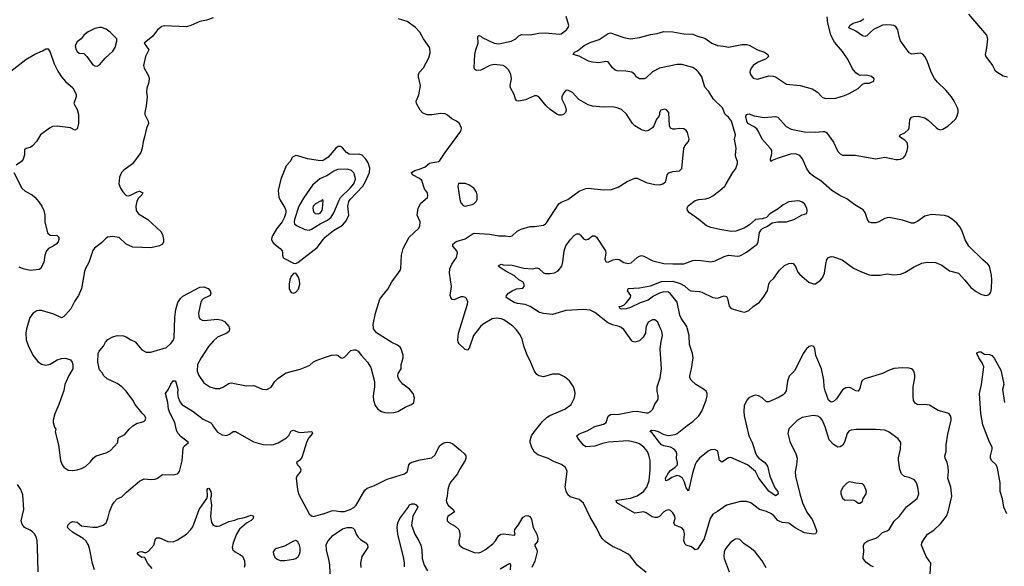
# Model space of a CAD drawing. Header units: inches. Extents: x 1473912 to 1647258, y 640388 to 773423.
# Tile 152 of 256: x 1557275 to 1566101, y 657861 to 662761. Entities that reach past the tile are written whole.
import ezdxf

# ---------------------------------------------------------------- set-up
doc = ezdxf.new("R2010")
doc.units = ezdxf.units.IN
doc.header["$MEASUREMENT"] = 0
for name, color, linetype in [('B5655', 7, 'Continuous'), ('B5656', 7, 'Continuous'), ('B5665', 7, 'Continuous'), ('B5666', 7, 'Continuous')]:
    doc.layers.add(name, color=color, linetype=linetype)

msp = doc.modelspace()

# ---------------------------------------------------------------- linework, layer by layer
at = {"layer": 'B5655', "color": 5}
for points, elevation in [([(1557340.4, 660000), (1557337.4, 659990), (1557331.8, 659950), (1557333.4, 659890), (1557350, 659840.7), (1557393, 659753), (1557437.3, 659697.3), (1557470, 659672.2), (1557510, 659663.1), (1557550, 659672.7), (1557610, 659713), (1557650, 659724.9), (1557687.1, 659727.1), (1557730.6, 659710.6), (1557746, 659690), (1557751, 659670), (1557750.8, 659630), (1557717.3, 659570), (1557680.7, 659490), (1557670, 659438), (1557626, 659310), (1557590, 659229), (1557574.6, 659170), (1557574.9, 659150), (1557588.1, 659108.1), (1557598.8, 659090), (1557594.8, 659065.2), (1557624, 658950), (1557642, 658810), (1557657.3, 658770), (1557670.8, 658750), (1557710, 658723), (1557750, 658718.4), (1557790, 658726.4), (1557830, 658738), (1557863.9, 658756.1), (1557910, 658797.3), (1557935.1, 658830), (1557961.2, 658850), (1558050, 658879.5), (1558090, 658900.4), (1558156.2, 658970), (1558159.3, 659010), (1558163.6, 659016.4), (1558217.8, 659042.2), (1558256.3, 659090), (1558290, 659121.1), (1558330, 659142.6), (1558370, 659153), (1558390, 659163), (1558399.3, 659170), (1558406, 659190), (1558396, 659210), (1558372.7, 659232.7), (1558311.1, 659311.1), (1558289.5, 659350), (1558230, 659429.5), (1558190, 659469.4), (1558150, 659499.3), (1558060.2, 659540.2), (1558030, 659568.7), (1558015.5, 659595.5), (1557990, 659622), (1557974.5, 659690), (1557978.4, 659770), (1557986.6, 659790), (1558027, 659833), (1558046, 659870), (1558066.5, 659893.5), (1558110, 659919.3), (1558150, 659928.5), (1558205.5, 659925.5), (1558230, 659919.3), (1558270.4, 659890.4), (1558310, 659873), (1558370, 659801.6), (1558410, 659779.3), (1558450, 659781.3), (1558590, 659821.6), (1558630, 659857.1), (1558650, 659885.5), (1558659.1, 659910), (1558662.9, 660000)], 880), ([(1559152.4, 660000), (1559156, 659990), (1559151.7, 659970), (1559132.2, 659950), (1559050, 659914), (1559010, 659879.7), (1558968.3, 659830), (1558900.8, 659730), (1558870.3, 659670), (1558866.3, 659610), (1558882, 659570), (1558927.1, 659507.1), (1558980.7, 659470), (1559030, 659454.6), (1559070, 659456), (1559103.7, 659470), (1559150, 659500.4), (1559170, 659506.4), (1559310, 659479.1), (1559370, 659481.6), (1559390, 659476.3), (1559448.1, 659448.1), (1559490, 659446), (1559530, 659466.7), (1559563, 659517), (1559590, 659544.9), (1559630, 659575.8), (1559665.5, 659594.5), (1559790, 659628.9), (1559850, 659651.3), (1559875.8, 659664.2), (1559910, 659693.7), (1559933.6, 659706.4), (1560000, 659728.7)], 880), ([(1557947, 657830), (1557926.7, 657886.7), (1557905.1, 658010), (1557893.5, 658050), (1557870, 658085.6), (1557843.6, 658110), (1557748.3, 658168.3), (1557720.5, 658190), (1557704, 658210), (1557706.4, 658230), (1557730, 658253.7), (1557750, 658262.4), (1557790, 658255.5), (1557830, 658223.8), (1557930, 658210.3), (1557970, 658210.3), (1558024, 658230), (1558050, 658251), (1558066, 658290), (1558079.5, 658350), (1558105.2, 658410), (1558123.2, 658436.8), (1558150, 658464.7), (1558190, 658484), (1558233.1, 658526.9), (1558350, 658624.9), (1558390, 658644), (1558450, 658639.1), (1558490, 658643), (1558510, 658650.7), (1558556.6, 658683.4), (1558650, 658680.5), (1558674.2, 658685.8), (1558690, 658690.7), (1558709.3, 658710), (1558733, 658807), (1558740.7, 658919.3), (1558746.5, 658933.5), (1558787.8, 658970), (1558721.7, 659021.7), (1558693.5, 659053.5), (1558681.8, 659081.8), (1558667.3, 659150), (1558623, 659230), (1558609, 659270), (1558602, 659330), (1558583.6, 659410), (1558610, 659448.2), (1558630, 659493.4), (1558650, 659522.4), (1558670, 659524.9), (1558674.6, 659514.6), (1558691.6, 659450), (1558690.3, 659410), (1558695.6, 659375.6), (1558710, 659338), (1558730, 659311), (1558830, 659247.3), (1558921.1, 659181.1), (1558988.2, 659148.2), (1558998.8, 659138.8), (1559013.4, 659110), (1559050, 659062.8), (1559090, 659038), (1559130, 659034.9), (1559154.7, 659045.3), (1559189.6, 659070.4), (1559210, 659070.6), (1559370, 658975.8), (1559454, 658954), (1559530, 658948.8), (1559550, 658951.7), (1559591.7, 658968.3), (1559666.9, 659013.1), (1559687.7, 659032.3), (1559710, 659074.8), (1559720.7, 659079.3), (1559730, 659082), (1559765.1, 659065.1), (1559790, 659061.7), (1559894, 659070), (1559900.5, 659050), (1559867.7, 659012.3), (1559850, 658978.7), (1559804.7, 658835.3), (1559786.6, 658813.4), (1559757.3, 658790), (1559766, 658770), (1559786.7, 658750), (1559794.9, 658730), (1559791.8, 658710), (1559759.5, 658670), (1559753.7, 658650), (1559764.6, 658550), (1559776, 658510), (1559870, 658330.7), (1559890, 658312.7), (1559910, 658307.2), (1559993.2, 658330), (1560000, 658332.6)], 860), ([(1557439.7, 657810), (1557435.4, 658030), (1557431.1, 658091.1), (1557423.3, 658123.3), (1557410, 658149), (1557390, 658169), (1557370, 658184), (1557318, 658210), (1557298, 658238), (1557289.3, 658270), (1557311.6, 658370), (1557302.4, 658502.4), (1557284.5, 658550), (1557255.3, 658595.3)], 880), ([(1558462, 657842), (1558425.4, 657885.4), (1558398, 657938), (1558390, 657944), (1558370, 657940.9), (1558329.4, 657970.6), (1558336.5, 657983.5), (1558350, 657990.6), (1558370, 657994), (1558390, 657986), (1558410, 657984.7), (1558430, 657998), (1558477.2, 658050), (1558494, 658106), (1558505.2, 658114.8), (1558530, 658114.8), (1558603.4, 658083.4), (1558650, 658081.6), (1558690, 658097.1), (1558769.8, 658150.2), (1558809.8, 658190.2), (1558826.3, 658213.7), (1558885.4, 658370), (1558954, 658470), (1558959.3, 658490), (1558955.3, 658550), (1558961.2, 658558.8), (1558970, 658561), (1558990, 658530.7), (1558992.9, 658510), (1558992.5, 658487.5), (1558986, 658470), (1558996.2, 658410), (1558986.9, 658306.9), (1558994.4, 658254.4), (1559010, 658228.5), (1559030, 658219.5), (1559050, 658219.5), (1559070, 658224.2), (1559150, 658262), (1559205.1, 658274.9), (1559230, 658286.8), (1559290, 658297.1), (1559350, 658318), (1559370.7, 658310.7), (1559367.3, 658290), (1559350, 658272.7), (1559310, 658247.3), (1559245.3, 658194.7), (1559218.4, 658150), (1559187.7, 658070), (1559181, 658030), (1559184.7, 658010), (1559206, 657990), (1559250, 657967.7), (1559271.6, 657951.6), (1559290, 657911.3), (1559294, 657870), (1559288.2, 657850)], 840)]:
    msp.add_lwpolyline(points, dxfattribs=dict(at, elevation=elevation))
at = {"layer": 'B5655', "color": 5, "elevation": 860}
msp.add_lwpolyline([(1559750, 658093.2), (1559730, 658086.6), (1559650, 658040.7), (1559570, 658018), (1559558.8, 658010), (1559548.5, 657991.5), (1559550.6, 657970), (1559562, 657942), (1559583.9, 657923.9), (1559610, 657913), (1559652.7, 657912.7), (1559730, 657924.9), (1559750, 657930.5), (1559772.5, 657947.5), (1559785.1, 657970), (1559789.6, 657990), (1559790, 658026), (1559783.7, 658050), (1559770, 658079)], close=True, dxfattribs=at)
at = {"layer": 'B5656', "color": 5}
for points, elevation in [([(1559010, 662776.8), (1558950, 662756.1), (1558890, 662743.9), (1558810, 662708), (1558770, 662697.6), (1558570, 662707), (1558550, 662700.9), (1558510.6, 662670), (1558470, 662612.3), (1558390.7, 662550), (1558433, 662490), (1558404.7, 662430), (1558386.7, 662350), (1558390, 662326.8), (1558430, 662258.8), (1558436, 662230), (1558430.4, 662190), (1558413.8, 662146.2), (1558412.2, 662110), (1558418.4, 662070), (1558410, 661988), (1558396.3, 661930), (1558396.3, 661910), (1558427.3, 661850), (1558430.6, 661830), (1558410.8, 661790), (1558394.8, 661710), (1558381, 661670), (1558374, 661610), (1558362, 661570), (1558287.7, 661470), (1558207.7, 661412.3), (1558188, 661390), (1558170.4, 661350), (1558163.8, 661290), (1558180.4, 661250), (1558199.2, 661219.2), (1558230, 661186), (1558250, 661182.4), (1558270, 661186.7), (1558330, 661219.3), (1558350, 661223), (1558378.8, 661210), (1558370.6, 661190), (1558340.2, 661159.8), (1558325.8, 661134.2), (1558315.6, 661090), (1558318.7, 661050), (1558340.7, 661020.7), (1558423, 660970), (1558541.7, 660861.7), (1558555.8, 660835.8), (1558564.4, 660790), (1558564.4, 660770), (1558555.5, 660750), (1558527.4, 660732.6), (1558450, 660715.1), (1558290, 660723), (1558229.5, 660750), (1558168.3, 660808.3), (1558110, 660817.2), (1558063.8, 660810), (1558044, 660796), (1558010, 660759.5), (1557946.1, 660713.9), (1557930, 660693.2), (1557896.5, 660583.5), (1557866.4, 660530), (1557857.2, 660502.8), (1557828.2, 660351.8), (1557802, 660290), (1557765.3, 660234.7), (1557733.4, 660170), (1557685.8, 660114.2), (1557670, 660099), (1557650, 660089.2), (1557581.3, 660121.3), (1557470, 660153.5), (1557450, 660153.7), (1557430, 660149.7), (1557395.5, 660130), (1557367.4, 660090), (1557340.4, 660000)], 880), ([(1557170, 662278.3), (1557330, 662404.6), (1557410, 662452), (1557478.9, 662481.1), (1557510, 662499.3), (1557530, 662500.7), (1557550, 662471), (1557584.7, 662364.7), (1557618.7, 662298.7), (1557650.4, 662250), (1557686.6, 662206.6), (1557750.6, 662150), (1557764.9, 662130), (1557780.7, 662090), (1557780.5, 662070), (1557760.7, 662010), (1557790, 661954.8), (1557802.3, 661910), (1557801.7, 661830), (1557790, 661781.2), (1557770, 661769.4), (1557730, 661791.6), (1557610, 661807.3), (1557570, 661802.9), (1557542, 661790), (1557462.4, 661730), (1557426, 661670), (1557390, 661629.5), (1557370, 661616.2), (1557333.2, 661606.8), (1557322.8, 661597.2), (1557317.3, 661590), (1557318.8, 661550), (1557306.8, 661510), (1557290.7, 661490), (1557242.4, 661457.6)], 860), ([(1560000, 661501.6), (1559990, 661496.8), (1559950, 661497.3), (1559854.6, 661514.6), (1559770, 661542), (1559750, 661543.6), (1559722, 661530), (1559699.1, 661490), (1559663.8, 661450), (1559615.3, 661330), (1559591.6, 661230), (1559598, 661170), (1559610, 661142), (1559653.6, 661073.6), (1559661.5, 661050), (1559661.3, 661030), (1559648.8, 660990), (1559627.7, 660950), (1559580.9, 660890), (1559543.2, 660830), (1559534.4, 660810), (1559534, 660790), (1559541.1, 660770), (1559553.7, 660753.7), (1559610.6, 660710), (1559628, 660690), (1559632.7, 660670), (1559630.5, 660650), (1559637.3, 660630), (1559643.9, 660623.9), (1559730, 660577.3), (1559750, 660575.5), (1559770, 660583.8), (1559941.5, 660718.5), (1560000, 660792.8)], 920), ([(1557223.6, 661390), (1557293.4, 661250), (1557323.4, 661223.4), (1557386.4, 661190), (1557410.2, 661170.2), (1557448.2, 661128.2), (1557473, 661090), (1557490.8, 661050), (1557501, 661010), (1557502, 660950), (1557524.9, 660850), (1557550, 660828.9), (1557610, 660826.4), (1557626.4, 660810), (1557627.4, 660790), (1557620.2, 660770), (1557603.6, 660750), (1557574.9, 660730), (1557534, 660710), (1557514.7, 660690), (1557499.6, 660650), (1557491.9, 660588.1), (1557464.7, 660530), (1557450, 660521.2), (1557370, 660514), (1557307.2, 660527.2), (1557270, 660544)], 860), ([(1560000, 661348.6), (1559965.9, 661334.1), (1559901.2, 661278.8), (1559818.7, 661161.3), (1559777.3, 661090), (1559740.2, 660970), (1559735.5, 660950), (1559738.3, 660930), (1559755.8, 660915.8), (1559830, 660879), (1559870, 660875.5), (1559890, 660882), (1559967.7, 660930), (1560000, 660946.8)], 940), ([(1558662.9, 660000), (1558666.8, 660090), (1558676.3, 660163.7), (1558694.3, 660225.7), (1558718, 660262), (1558738.2, 660281.8), (1558890, 660364), (1558925.1, 660365.1), (1558964, 660350), (1558981.6, 660330), (1558988.2, 660310), (1558983, 660290), (1558921.4, 660258.6), (1558910, 660249.6), (1558899.2, 660230), (1558878.6, 660130), (1558881, 660101), (1558890, 660079.1), (1558910, 660066), (1558930, 660063.1), (1559050, 660074.9), (1559087.9, 660067.9), (1559110, 660055.3), (1559132.9, 660032.9), (1559148.9, 660010), (1559152.4, 660000)], 880)]:
    msp.add_lwpolyline(points, dxfattribs=dict(at, elevation=elevation))
for points, elevation in [([(1557990, 662691.1), (1557950, 662681.1), (1557890, 662651.6), (1557854.9, 662625.1), (1557828, 662590), (1557790, 662562.4), (1557771.8, 662530), (1557777.3, 662497.3), (1557790, 662477.1), (1557810, 662462.4), (1557850, 662457), (1557877.4, 662430), (1557930, 662356.3), (1557950, 662346), (1557970, 662345.3), (1557990, 662354.9), (1558043, 662417), (1558110, 662477.4), (1558130, 662512.7), (1558146.6, 662570), (1558145.1, 662590), (1558087.8, 662650), (1558050, 662674.7), (1558010, 662689.7)], 880), ([(1559990, 661148), (1559985.2, 661134.8), (1559972.9, 661132.9), (1559926.7, 661110), (1559907, 661090), (1559902.7, 661070), (1559910, 661039.5), (1559924.6, 661024.6), (1559950, 661019.8), (1559970, 661027.2), (1559985.6, 661050), (1559988.9, 661068.9), (1559996, 661136)], 960), ([(1559750, 660489.3), (1559730, 660486), (1559710, 660462.7), (1559696.5, 660430), (1559690.2, 660390), (1559690.3, 660350), (1559703.1, 660323.1), (1559710, 660315.8), (1559730, 660310.3), (1559750, 660317), (1559774.3, 660345.7), (1559785.5, 660390), (1559783.1, 660423.1), (1559773.5, 660453.5)], 920)]:
    msp.add_lwpolyline(points, close=True, dxfattribs=dict(at, elevation=elevation))
at = {"layer": 'B5665', "color": 5}
for points, elevation in [([(1560000, 659728.7), (1560070, 659752.2), (1560115.5, 659755.5), (1560130.6, 659750.6), (1560150, 659731.3), (1560170, 659726), (1560190, 659738), (1560244.8, 659795.2), (1560270, 659802.8), (1560290, 659800.7), (1560310, 659790.8), (1560339.1, 659750), (1560394, 659690), (1560422.4, 659642.4), (1560456.7, 659516.7), (1560457.1, 659470), (1560444.9, 659390), (1560447.7, 659350), (1560463, 659303), (1560484.7, 659270), (1560518, 659250), (1560550, 659239.3), (1560584.5, 659235.5), (1560630, 659239.1), (1560664, 659250), (1560730, 659288), (1560788, 659310), (1560808, 659330), (1560814, 659370), (1560804, 659410), (1560769.5, 659449.5), (1560710, 659494), (1560679, 659530), (1560669.2, 659550), (1560665.2, 659570), (1560669.2, 659590), (1560694, 659630), (1560694, 659670), (1560714, 659730), (1560713.6, 659753.6), (1560695.3, 659810), (1560684.7, 659824.7), (1560662, 659842), (1560610, 659866), (1560473.2, 659953.2), (1560446.3, 659990), (1560446, 660000)], 880), ([(1561397.1, 660000), (1561342.3, 659930), (1561304.7, 659815.3), (1561290, 659799.3), (1561270, 659804.5), (1561215, 659855), (1561206.6, 659870), (1561203.1, 659890), (1561207.4, 659950), (1561223.2, 660000)], 860), ([(1562890, 657804.7), (1562811.5, 657870), (1562750, 657953.2), (1562729.6, 657969.6), (1562659, 658010), (1562590, 658039.7), (1562522.2, 658082.2), (1562497, 658110), (1562471.8, 658150), (1562446.5, 658206.5), (1562390, 658301.2), (1562330, 658426.6), (1562290, 658460.7), (1562210, 658484.5), (1562190, 658502.7), (1562174.5, 658534.5), (1562166.3, 658570), (1562182, 658710), (1562177, 658730), (1562163.7, 658750), (1562132.8, 658772.8), (1562070, 658796.2), (1562006, 658830), (1561920.5, 658860.5), (1561890, 658884.7), (1561864.9, 658924.9), (1561851.7, 658971.7), (1561851.6, 658990), (1561864.1, 659030), (1561889.8, 659070), (1561962.5, 659157.5), (1562002.9, 659197.1), (1562026.9, 659213.1), (1562162.7, 659270), (1562219.3, 659310), (1562249.4, 659370), (1562255.1, 659410), (1562252.3, 659432.3), (1562239, 659470), (1562204.1, 659524.1), (1562158.7, 659558.7), (1562110, 659582), (1562050, 659583.6), (1561970, 659560.5), (1561930, 659567.3), (1561910, 659580.9), (1561890, 659609), (1561849.3, 659710), (1561826.3, 659746.3), (1561795.2, 659835.2), (1561778.7, 659898.7), (1561760, 659940), (1561730, 659980.5), (1561709.6, 660000)], 860), ([(1564930, 657856.9), (1564904.7, 657864.7), (1564858.9, 657898.9), (1564836, 657930), (1564835.1, 657950), (1564843.7, 657990), (1564840.7, 658050), (1564851.6, 658070), (1564877, 658090), (1564950, 658114.4), (1564976.4, 658130), (1565010, 658164.6), (1565050, 658179), (1565070, 658192), (1565114.6, 658265.4), (1565160.7, 658310), (1565225.3, 658394.7), (1565319.3, 658470), (1565334.5, 658510), (1565327.6, 658570), (1565313.6, 658610), (1565295.5, 658635.5), (1565250, 658656.9), (1565207.3, 658667.3), (1565179, 658690), (1565166, 658730), (1565151.9, 658811.9), (1565152.1, 658832.1), (1565169.6, 658910), (1565174.5, 658970), (1565150, 659002.7), (1565070, 659062.7), (1565030, 659082.7), (1564947.5, 659087.5), (1564772.1, 659087.9), (1564730, 659080.7), (1564708.9, 659071.1), (1564692.7, 659050), (1564670, 658973.2), (1564652.5, 658947.5), (1564630, 658932), (1564610, 658929.6), (1564570, 658952), (1564530, 658995.1), (1564495.8, 659110), (1564470, 659174), (1564450, 659195.3), (1564430, 659205.8), (1564388.2, 659211.8), (1564290, 659194), (1564247.7, 659170), (1564170, 659093.2), (1564162.4, 659050), (1564179.9, 658979.9), (1564232.7, 658870), (1564243.8, 658830), (1564239.3, 658770), (1564227.1, 658707.1), (1564230.4, 658670), (1564267.2, 658510), (1564293.8, 658430), (1564330, 658346.4), (1564379, 658279), (1564398.5, 658238.5), (1564417.1, 658182.9), (1564418.3, 658170), (1564408.8, 658151.2), (1564390, 658149), (1564310, 658161.5), (1564226.9, 658206.9), (1564170, 658248.2), (1564110, 658252.4), (1564084.2, 658264.2), (1564070, 658272.8), (1564038, 658310), (1564014, 658330), (1563968.7, 658351.3), (1563906, 658370), (1563830, 658429.7), (1563790, 658441.7), (1563738, 658442), (1563610, 658409.3), (1563530, 658352.3), (1563490, 658329.5), (1563464.6, 658290), (1563411.4, 658108.6), (1563350, 658016), (1563330, 658009.6), (1563296.2, 658036.2), (1563250, 658048.9), (1563239.3, 658059.3), (1563229.9, 658090), (1563236, 658150), (1563230, 658184), (1563210, 658204.7), (1563148.3, 658230), (1563138.7, 658250), (1563150.7, 658290), (1563147.6, 658310), (1563130, 658339.7), (1563110, 658359.7), (1563090, 658366.4), (1563070, 658361.1), (1563050, 658349.8), (1563010, 658307.2), (1562990, 658298.8), (1562970, 658299.3), (1562945.3, 658305.3), (1562890, 658341.3), (1562870, 658348), (1562790, 658338.3), (1562627.3, 658430), (1562621.2, 658450), (1562630, 658454), (1562750, 658472.9), (1562810, 658493.2), (1562865.7, 658530), (1562897.4, 658570), (1562919.4, 658630), (1562926.4, 658726.4), (1562926.6, 658810), (1562916.2, 658856.2), (1562902.4, 658890), (1562869.6, 658930), (1562830, 658959.2), (1562808.2, 658968.2), (1562730, 658985.6), (1562552.6, 658972.6), (1562499.4, 658960.6), (1562430, 658937.2), (1562350, 658932.6), (1562330, 658946.3), (1562278.7, 659010), (1562269.6, 659030), (1562291.1, 659048.9), (1562363.3, 659076.7), (1562430, 659115.6), (1562510, 659134), (1562532.2, 659150), (1562551.8, 659208.2), (1562570, 659220.3), (1562650, 659223.5), (1562770, 659248.4), (1562810, 659252.4), (1562890, 659235.3), (1562910, 659237.8), (1562931.4, 659248.6), (1562951.3, 659270), (1562970, 659314.8), (1562993.1, 659346.9), (1562998, 659362), (1562999.7, 659390), (1562989.7, 659430), (1562988.6, 659470), (1563016.8, 659550), (1563029.7, 659630), (1563016.9, 659810), (1563024.4, 659875.6), (1563038.4, 659930), (1563031.8, 659970), (1563018, 660000)], 840), ([(1562889.3, 660000), (1562883.8, 659950), (1562865.1, 659914.9), (1562830, 659883.5), (1562790, 659869.7), (1562770, 659875.1), (1562762, 659882), (1562690, 659983.6), (1562670.5, 660000)], 840), ([(1565437.2, 657790), (1565443.6, 657890), (1565402.2, 657950), (1565360.5, 658050), (1565362.9, 658070), (1565378.6, 658101.4), (1565411.5, 658148.5), (1565470, 658184.9), (1565530, 658241.1), (1565582.6, 658310), (1565599.2, 658350), (1565629.8, 658490), (1565621.5, 658570), (1565594.7, 658650), (1565600.4, 658710), (1565598.5, 658750), (1565589.7, 658790), (1565572.1, 658830), (1565569.7, 658850), (1565579.8, 658890), (1565578.8, 658950), (1565594.3, 659045.7), (1565624.4, 659170), (1565625.1, 659190), (1565618.7, 659210), (1565607, 659227), (1565594.7, 659234.7), (1565510, 659256.9), (1565430, 659304.2), (1565387.9, 659312.1), (1565330, 659309.6), (1565303.5, 659323.5), (1565288.5, 659348.5), (1565285.3, 659385.3), (1565285.7, 659470), (1565299.8, 659550), (1565298.4, 659578.4), (1565291.1, 659610), (1565282.2, 659622.2), (1565270, 659632.6), (1565250, 659637.7), (1565190, 659640.9), (1565110, 659634), (1565062.7, 659617.3), (1565010, 659589.6), (1564850, 659540.9), (1564830.2, 659529.8), (1564822.4, 659517.6), (1564806.4, 659453.6), (1564790, 659429.7), (1564770, 659433.1), (1564730, 659457.7), (1564710, 659464.8), (1564679.5, 659460.5), (1564650, 659442), (1564598, 659362), (1564570, 659338.2), (1564550, 659331), (1564526, 659350), (1564494.3, 659434.3), (1564486.9, 659470), (1564482.5, 659530), (1564461.5, 659630), (1564411.1, 659750), (1564402, 659810), (1564394.7, 659830), (1564370, 659836.2), (1564350.8, 659830.8), (1564327.1, 659810), (1564298, 659770), (1564224.4, 659615.6), (1564174.4, 659565.6), (1564159, 659521), (1564145.5, 659434.5), (1564131.8, 659410), (1564120.6, 659399.4), (1564083.5, 659376.5), (1563990, 659335.1), (1563970, 659335.4), (1563930, 659370.8), (1563899.5, 659390), (1563870, 659393.6), (1563850, 659389.8), (1563812.8, 659370), (1563792.4, 659350), (1563770, 659299), (1563766.5, 659250), (1563770.2, 659210), (1563811.3, 659030), (1563841.8, 658970), (1563873.5, 658870), (1563884, 658850), (1563902, 658830), (1563953.4, 658790), (1563979, 658759), (1563999.3, 658670), (1564044.9, 658564.9), (1564071.3, 658530), (1564073.2, 658506.8), (1564050, 658493), (1563990, 658535.3), (1563902.1, 658650), (1563871.7, 658711.7), (1563798.2, 658770), (1563650, 658835), (1563630, 658832.8), (1563570, 658793), (1563559.4, 658799.4), (1563549.8, 658810), (1563532.1, 658892.1), (1563507.7, 658907.7), (1563470, 658904.7), (1563446, 658894), (1563370.3, 658829.7), (1563342, 658798), (1563330, 658774), (1563305, 658695), (1563270, 658537.2), (1563250, 658562.9), (1563234.3, 658614.3), (1563217.7, 658650), (1563190.3, 658670.3), (1563170, 658673.7), (1563150, 658669.9), (1563122.1, 658657.9), (1563090, 658634.8), (1563066.2, 658626.2), (1563065.8, 658650), (1563090, 658697.8), (1563110, 658721.2), (1563152.2, 658750), (1563170.7, 658770), (1563172.4, 658790), (1563162.3, 658830), (1563164.7, 658870), (1563160.6, 658890), (1563143.5, 658910), (1563110, 658929.9), (1563050, 658941.6), (1563030, 658951), (1563009.4, 658970), (1562940.4, 659060.4), (1562926.6, 659070), (1562926.6, 659073.4), (1562938.6, 659081.4), (1562970, 659078.9), (1562998, 659070), (1563050, 659041.7), (1563090, 659032.5), (1563150, 659043.5), (1563170, 659051.4), (1563257.9, 659122.1), (1563310, 659157.7), (1563362.6, 659210), (1563390, 659252), (1563429.7, 659349.7), (1563438, 659390), (1563436.8, 659410), (1563428.4, 659430), (1563406, 659450), (1563335.8, 659490), (1563293.3, 659530), (1563282.4, 659550), (1563282, 659570), (1563296.8, 659630), (1563311.6, 659730), (1563305, 659770), (1563279.8, 659850), (1563275.3, 659930), (1563258.9, 660000)], 820), ([(1566122.8, 658330), (1566096.5, 658390), (1566085.3, 658465.3), (1566063.4, 658530), (1566063.2, 658610), (1566040.9, 658740.9), (1566029.4, 658769.4), (1565987.6, 658810), (1565976.4, 658830), (1565976.9, 658850), (1565992.1, 658910), (1565991.1, 658930), (1565970, 658973.3), (1565909.9, 659130), (1565890.5, 659230), (1565879.3, 659410), (1565896.5, 659490), (1565917.6, 659650), (1565903.8, 659683.8), (1565872.7, 659730), (1565855.3, 659770), (1565861.2, 659778.8), (1565875.3, 659784.7), (1565890, 659782.8), (1565922.9, 659762.9), (1565970, 659759.5), (1565990, 659750.4), (1566010, 659727.3), (1566070, 659618), (1566094.3, 659510), (1566096, 659490), (1566085.5, 659445.5), (1566103.1, 659330)], 780), ([(1560000, 658332.6), (1560070, 658359.6), (1560090, 658361.5), (1560150, 658352.6), (1560187.6, 658352.4), (1560238.4, 658370), (1560270.6, 658389.4), (1560292.6, 658410), (1560370, 658542), (1560390, 658560.5), (1560454.5, 658585.5), (1560570, 658641.3), (1560723.7, 658690), (1560751.8, 658710), (1560763.7, 658770), (1560775.6, 658784.4), (1560790, 658793), (1560864.2, 658815.8), (1560970, 658833), (1560999.7, 658860.3), (1561039.8, 658940.2), (1561070, 658964.6), (1561090, 658971.3), (1561112.4, 658972.4), (1561130.2, 658970.2), (1561157.4, 658957.4), (1561230, 658900.4), (1561261.6, 658870), (1561274, 658850), (1561275.8, 658830), (1561268.4, 658810), (1561218, 658730), (1561199.5, 658690), (1561141.6, 658618.4), (1561124.4, 658590), (1561114, 658550), (1561108.5, 658490), (1561099.5, 658450), (1561103.7, 658430), (1561117.6, 658410), (1561160.5, 658370), (1561174, 658350), (1561113.2, 658306.8), (1561106.4, 658293.6), (1561107.3, 658270), (1561124, 658250), (1561179.6, 658219.6), (1561210.4, 658190), (1561219.3, 658170), (1561221.6, 658150), (1561221.6, 658130), (1561210.5, 658090), (1561210.5, 658070), (1561217.3, 658050), (1561246.7, 658026.7), (1561350, 657984.9), (1561390, 657981.6), (1561410, 657988.4), (1561450, 658010.4), (1561516.6, 658063.4), (1561541.6, 658090), (1561566.6, 658133.4), (1561589.7, 658150.3), (1561610, 658151.7), (1561710, 658138.8), (1561717, 658150), (1561709.5, 658170), (1561714.5, 658190), (1561747.3, 658232.7), (1561779.5, 658290), (1561790, 658302), (1561810, 658313.4), (1561830, 658316.3), (1561848.1, 658308.1), (1561863.4, 658283.4), (1561879.6, 658210), (1561911.8, 658150), (1561921.1, 658110), (1561916.2, 658083.8), (1561891, 658050), (1561912.4, 658012.4), (1561913.4, 657990), (1561893.2, 657906.8), (1561867.3, 657850)], 860), ([(1560724.9, 657855.1), (1560724.8, 657890), (1560718, 657930), (1560664, 658150), (1560660.5, 658210), (1560664.6, 658250), (1560683.7, 658290), (1560754.7, 658385.3), (1560769, 658411), (1560790, 658421.7), (1560810, 658420.3), (1560830, 658412.7), (1560844.7, 658390), (1560799.8, 658310), (1560786.8, 658230), (1560816.8, 658150), (1560853.5, 658090), (1560871.5, 658050), (1560879.5, 658010), (1560883.5, 657930), (1560900.9, 657870), (1560930, 657819.6)], 840), ([(1560060.2, 657750), (1560055, 657870), (1560049.8, 657910.2), (1560025.2, 658010), (1560023.8, 658056.2), (1560040.3, 658090), (1560082, 658138), (1560170, 658197.6), (1560210, 658207.8), (1560248.8, 658208.8), (1560263.5, 658203.5), (1560276.9, 658190), (1560290.2, 658150), (1560310, 658120.9), (1560330, 658100.2), (1560378.4, 658070), (1560393.8, 658053.8), (1560396.5, 658030), (1560342.2, 657950), (1560330.2, 657890), (1560332.3, 657850)], 840), ([(1563967, 657847), (1563930, 657909.3), (1563867.3, 657990), (1563820.9, 658030), (1563770, 658063), (1563730, 658099.7), (1563710, 658108.2), (1563690, 658105.1), (1563643.1, 658070), (1563603, 658017), (1563588.9, 657990), (1563586.3, 657950), (1563590.3, 657930), (1563635.3, 657810)], 860), ([(1561581.1, 657838.9), (1561670, 657890.3), (1561675.8, 657875.8), (1561670.6, 657830)], 840)]:
    msp.add_lwpolyline(points, dxfattribs=dict(at, elevation=elevation))
at = {"layer": 'B5665', "color": 5, "elevation": 860}
msp.add_lwpolyline([(1564710, 658617), (1564690, 658606.6), (1564653.4, 658570), (1564637.3, 658530), (1564637.3, 658510), (1564650.7, 658470.7), (1564670, 658456), (1564754, 658454), (1564770, 658446), (1564790, 658427.3), (1564810, 658427.3), (1564830, 658444.7), (1564837.2, 658470), (1564862, 658510), (1564865.1, 658530), (1564861.6, 658550), (1564845.6, 658585.6), (1564830, 658599.3), (1564770, 658605.6), (1564730, 658615.1)], close=True, dxfattribs=at)
at = {"layer": 'B5666', "color": 5}
for points, elevation in [([(1560446, 660000), (1560445.1, 660030), (1560465.1, 660130), (1560504.7, 660255.3), (1560520.3, 660279.7), (1560575.8, 660344.2), (1560610, 660410.6), (1560685.9, 660514.1), (1560691.5, 660531.5), (1560697.2, 660650), (1560713.7, 660710), (1560768, 660810), (1560849.6, 660890), (1560861.3, 660910), (1560865.6, 660950), (1560838.9, 661010), (1560846, 661070), (1560870, 661116.3), (1560930, 661167.7), (1560935.2, 661184.8), (1560931.2, 661210), (1560905.1, 661245.1), (1560879.3, 661319.3), (1560858, 661338), (1560795.3, 661370), (1560789, 661390), (1560818, 661410), (1560859.5, 661420.5), (1560910, 661440.7), (1560950, 661473.4), (1561030, 661490.7), (1561040.7, 661499.3), (1561088.4, 661571.6), (1561222, 661750), (1561232.7, 661770), (1561236, 661790), (1561219.3, 661830), (1561190, 661852), (1561150, 661872.3), (1561110, 661906.6), (1561090, 661917), (1561050, 661918.7), (1560970, 661909.6), (1560929.6, 661909.6), (1560890, 661924), (1560864, 661950), (1560833.2, 662010), (1560829.3, 662030), (1560852.7, 662087.3), (1560868, 662170), (1560849.4, 662250), (1560849.2, 662270), (1560859, 662290), (1560894, 662330), (1560942, 662418), (1560955.8, 662464.2), (1560953, 662510), (1560894.5, 662590), (1560860.9, 662650), (1560824.2, 662690), (1560750, 662746), (1560670, 662769.8)], 880), ([(1561223.2, 660000), (1561289.7, 660210), (1561292.9, 660232.9), (1561282, 660262), (1561271.1, 660271.1), (1561250, 660277.4), (1561230, 660275.4), (1561170, 660248.3), (1561151.5, 660251.5), (1561138.7, 660270), (1561133, 660290), (1561146, 660370), (1561128.3, 660490), (1561131, 660529), (1561150, 660570.6), (1561192.3, 660630), (1561200.9, 660670), (1561195.1, 660690), (1561159.5, 660730), (1561157, 660750), (1561186.9, 660773.1), (1561270, 660797.3), (1561330, 660838), (1561350, 660846), (1561490, 660839.6), (1561570, 660824.6), (1561630, 660824.4), (1561670, 660818), (1561690, 660824.9), (1561736.1, 660863.9), (1561770, 660883.8), (1561850, 660907.7), (1561890, 660907.7), (1561970, 660919.3), (1561989.2, 660930), (1561998.6, 660941.4), (1562109.6, 661110), (1562130, 661125.3), (1562190, 661150.3), (1562290, 661225.3), (1562350, 661248.8), (1562371.6, 661251.6), (1562510, 661234.4), (1562580.1, 661239.9), (1562639.6, 661260.4), (1562722, 661310), (1562790, 661340.7), (1562810, 661339.1), (1562890, 661301.3), (1562970, 661284), (1563010, 661281.7), (1563041.2, 661290), (1563066.6, 661310), (1563079.5, 661370), (1563093.1, 661386.9), (1563130, 661401.6), (1563190, 661407.3), (1563211.5, 661428.5), (1563229.4, 661610), (1563238, 661630), (1563271, 661669), (1563277.4, 661690), (1563261.3, 661750), (1563248.7, 661768.7), (1563230, 661783), (1563190, 661786.9), (1563150, 661778.4), (1563130, 661780.9), (1563109, 661790), (1563101.2, 661810), (1563094, 661930), (1563073.6, 661953.6), (1563058, 661958), (1563022, 661950), (1563012, 661930), (1563012, 661910), (1563005.4, 661894.6), (1562982.8, 661870), (1562961, 661810), (1562947.9, 661792.1), (1562912.8, 661767.2), (1562890, 661762.7), (1562850, 661772.3), (1562788.5, 661808.5), (1562767.6, 661830), (1562714.9, 661914.9), (1562670, 661955.1), (1562630, 661971.2), (1562590, 661979.6), (1562510, 661977.2), (1562410, 661986), (1562370, 661998.4), (1562286.5, 662046.5), (1562230, 662109.4), (1562190, 662129.3), (1562170, 662125.2), (1562150, 662101.2), (1562135.8, 662070), (1562135.8, 662050), (1562164.9, 661990), (1562173.7, 661950), (1562167.7, 661930), (1562150, 661912.3), (1562130, 661903.7), (1562110, 661906), (1562090, 661914.5), (1562030, 661956.9), (1561995.1, 661990), (1561930, 662069.4), (1561910, 662079.5), (1561890, 662078), (1561810, 662042), (1561750, 662029.4), (1561732.7, 662032.7), (1561719.3, 662050), (1561706.6, 662090), (1561676, 662150), (1561672.7, 662170), (1561685.2, 662230), (1561678, 662270), (1561659.3, 662310), (1561630, 662338.4), (1561608.7, 662350), (1561530, 662359.8), (1561490, 662350.8), (1561410, 662308.6), (1561370, 662306.6), (1561355.1, 662315.1), (1561348, 662330), (1561354.5, 662450), (1561363.5, 662490), (1561385.7, 662550), (1561383.1, 662610), (1561390, 662619.5), (1561410, 662612.8), (1561421.5, 662601.5), (1561529.5, 662549.5), (1561570, 662543.7), (1561682.4, 662570), (1561722, 662590), (1561750, 662615.3), (1561772.5, 662627.5), (1561850, 662624.8), (1561930, 662638.9), (1561990, 662643), (1562110, 662631.2), (1562130, 662634.9), (1562177.4, 662670), (1562192.6, 662690), (1562196.9, 662710), (1562173.1, 662790)], 860), ([(1562670.5, 660000), (1562670, 660000.5), (1562650, 660010.9), (1562590, 660025.2), (1562545.3, 660045.3), (1562430, 660136.9), (1562390, 660158.4), (1562330, 660164.2), (1562170, 660153.1), (1562050, 660116.9), (1561970, 660126.3), (1561934.9, 660134.9), (1561852.7, 660190), (1561807.7, 660207.7), (1561737, 660217), (1561706.5, 660226.5), (1561637.2, 660270), (1561639.5, 660290), (1561657, 660310), (1561690, 660331.7), (1561730, 660347.4), (1561785.6, 660354.4), (1561797.2, 660370), (1561798, 660390), (1561785.2, 660410), (1561750, 660429.7), (1561710, 660465.3), (1561627.6, 660510), (1561565.2, 660550), (1561570, 660558), (1561590, 660570.3), (1561610, 660563.8), (1561690, 660559.3), (1561793.8, 660533.8), (1561870, 660528.7), (1561910, 660537.4), (1561930, 660530.3), (1561970, 660491.7), (1561990, 660485.3), (1562030, 660484.6), (1562070, 660492.2), (1562103.7, 660510), (1562134.3, 660550), (1562145.1, 660590), (1562155.2, 660690), (1562170, 660733.7), (1562210, 660788.9), (1562249.8, 660830.2), (1562270, 660841.1), (1562281.3, 660841.3), (1562290, 660841.3), (1562303.8, 660830), (1562330, 660796.3), (1562350, 660788.4), (1562370, 660792.7), (1562410, 660822.4), (1562430, 660822.4), (1562445.5, 660810), (1562525.5, 660690), (1562530.5, 660670), (1562522, 660610), (1562534, 660590), (1562550, 660588.4), (1562592.2, 660607.8), (1562630, 660614.4), (1562650.3, 660610.3), (1562690, 660585.3), (1562730, 660574.4), (1562758, 660582), (1562809.8, 660630.2), (1562830, 660642.6), (1562850, 660647.2), (1562870, 660642.6), (1562950, 660599), (1563050, 660576.2), (1563130, 660571.3), (1563230, 660572.9), (1563310, 660603.1), (1563330, 660604.9), (1563383.4, 660603.4), (1563470, 660590.4), (1563510, 660600.4), (1563590, 660639.5), (1563630, 660650.4), (1563710, 660642.4), (1563730, 660644.4), (1563750, 660653), (1563790, 660678), (1563885.2, 660750), (1563896, 660770), (1563907.3, 660852.7), (1563921.6, 660878.4), (1563934, 660890), (1563978, 660910), (1564019.3, 660940.7), (1564070, 660948.7), (1564149.6, 660950.4), (1564215.3, 660970), (1564289.5, 661010.5), (1564330, 661024.7), (1564335.1, 661050), (1564331.8, 661070), (1564311.8, 661110), (1564290, 661126.6), (1564270, 661135.1), (1564250, 661136), (1564170.5, 661129.5), (1564118, 661102), (1564074.6, 661065.4), (1563998.5, 661021.5), (1563970, 660988.7), (1563930, 660976), (1563870, 660969), (1563818.4, 660921.6), (1563794.2, 660905.8), (1563768.5, 660891.5), (1563695.6, 660864.4), (1563657.3, 660862.7), (1563550, 660880.4), (1563470, 660897.4), (1563432.9, 660912.9), (1563364.5, 660970), (1563279.6, 661030), (1563262.4, 661050), (1563257.6, 661070), (1563261.4, 661078.6), (1563268.6, 661091.4), (1563330, 661139.5), (1563362, 661150), (1563426.3, 661153.7), (1563457, 661163), (1563490, 661182), (1563550, 661228.5), (1563595.6, 661270), (1563609.6, 661290), (1563666.6, 661390), (1563694.1, 661425.9), (1563711.2, 661471.2), (1563709.6, 661490), (1563694, 661530), (1563692.1, 661547.9), (1563697, 661610), (1563682.9, 661690), (1563691.6, 661730), (1563655, 661850), (1563630, 661886.6), (1563599.6, 661910), (1563574.7, 661970), (1563495.8, 662050), (1563450, 662120.9), (1563417.6, 662157.6), (1563388.6, 662248.6), (1563360.8, 662290), (1563342.2, 662310), (1563310, 662331.4), (1563210, 662360.2), (1563170, 662359.5), (1563010, 662327.6), (1562947.8, 662292.2), (1562890, 662239.7), (1562873, 662230), (1562830, 662229.7), (1562802.7, 662250), (1562789.2, 662270), (1562762, 662290), (1562710, 662300.7), (1562630, 662302), (1562614, 662310), (1562589.2, 662330), (1562550, 662382.7), (1562530, 662386), (1562465.8, 662374.2), (1562410, 662379.6), (1562374, 662390), (1562290, 662432.7), (1562238, 662450), (1562249, 662470), (1562276.9, 662483.1), (1562336, 662530), (1562390, 662556.5), (1562470, 662582.6), (1562550, 662637.3), (1562570, 662643), (1562690, 662601.2), (1562750.3, 662590.3), (1562830, 662600.8), (1562930, 662628.9), (1562990, 662636.9), (1563050, 662656.1), (1563130, 662653.5), (1563230, 662632.8), (1563310, 662630.3), (1563350, 662612.8), (1563415.5, 662595.5), (1563478.4, 662550), (1563530, 662529.2), (1563584.5, 662524.5), (1563630, 662514.4), (1563750, 662539.3), (1563790, 662539.6), (1563812.9, 662532.9), (1563890, 662492), (1563951, 662470), (1563981, 662450), (1563986.8, 662430), (1563966, 662410), (1563890, 662378), (1563850.4, 662350), (1563834, 662330), (1563823.1, 662310), (1563819.3, 662290), (1563825.5, 662270), (1563850, 662236.3), (1563890, 662228.9), (1563990, 662257.4), (1564030, 662255.8), (1564050, 662248.5), (1564150, 662182.3), (1564270.2, 662170.2), (1564380.2, 662140.2), (1564428, 662110), (1564470, 662066.8), (1564490, 662056.3), (1564510, 662053.4), (1564590, 662058.4), (1564670, 662082), (1564710, 662098.4), (1564790, 662144), (1564830, 662182.8), (1564850, 662191), (1564890, 662191), (1564933.2, 662210), (1564934, 662230), (1564910, 662252.7), (1564870, 662265.2), (1564810, 662261.2), (1564790, 662269.2), (1564770, 662286), (1564741.6, 662321.6), (1564700.6, 662400.6), (1564650, 662477), (1564579.3, 662559.3), (1564557.1, 662597.1), (1564546.7, 662626.7), (1564520.6, 662730), (1564513.5, 662786.5)], 840), ([(1563258.9, 660000), (1563256.5, 660010), (1563204.5, 660084.5), (1563191.4, 660111.4), (1563167.7, 660230), (1563110, 660302.2), (1563090, 660317.6), (1563050, 660321.4), (1563010, 660309.9), (1562957.2, 660282.8), (1562910, 660247.9), (1562837.7, 660222.3), (1562750, 660179.6), (1562712, 660170), (1562670, 660167.3), (1562658, 660170), (1562648, 660190), (1562670, 660194), (1562694.5, 660205.5), (1562715.1, 660224.9), (1562749.5, 660270), (1562754.5, 660290), (1562725.2, 660330), (1562728.7, 660350), (1562830, 660355.9), (1562930, 660374.9), (1563030, 660412.8), (1563130, 660417.4), (1563196.5, 660396.5), (1563234.6, 660374.6), (1563270, 660341.8), (1563290, 660330.2), (1563370, 660323.2), (1563390, 660317.3), (1563490, 660269.2), (1563530, 660264.4), (1563590, 660286.4), (1563610, 660280.5), (1563620.6, 660260.6), (1563634.2, 660194.2), (1563650, 660176), (1563670, 660165), (1563733.2, 660146.8), (1563770, 660140.2), (1563790, 660143.6), (1563810, 660153.4), (1563850, 660190.3), (1563907.3, 660230), (1563940.7, 660270), (1563978.7, 660330), (1563989.8, 660390.2), (1563999.7, 660410), (1564036.3, 660443.7), (1564085.2, 660514.8), (1564130, 660556.9), (1564170, 660575.3), (1564190, 660578), (1564210, 660574.4), (1564229.2, 660549.2), (1564250, 660497.1), (1564270, 660475.3), (1564350, 660407), (1564390, 660392.2), (1564410, 660394.4), (1564454.7, 660425.3), (1564473, 660447), (1564491, 660490), (1564500.4, 660570), (1564509.8, 660610.2), (1564526.6, 660630), (1564550, 660636.9), (1564570, 660635.6), (1564649.1, 660609.1), (1564750, 660534), (1564820.3, 660500.3), (1564890, 660472.7), (1564910, 660470.4), (1564990, 660470.4), (1565050, 660481.6), (1565110, 660474.4), (1565170, 660480.3), (1565210, 660493.7), (1565293.6, 660546.4), (1565361.1, 660578.9), (1565410, 660588), (1565484.2, 660584.2), (1565540.7, 660560.7), (1565610, 660508.8), (1565690, 660488.2), (1565747.3, 660427.3), (1565800, 660360), (1565850, 660323.1), (1565890, 660301.6), (1565930, 660287.7), (1565950, 660290.6), (1565970, 660300.7), (1565981, 660319), (1565988, 660350), (1565989.7, 660430), (1565985.7, 660470), (1565968, 660550), (1565953.3, 660570), (1565908, 660608), (1565782.2, 660730), (1565750, 660786.6), (1565724.1, 660864.1), (1565703, 660903), (1565676, 660936), (1565633.8, 660973.8), (1565595.3, 660995.3), (1565565.2, 661005.2), (1565450, 661013.5), (1565390, 660999.4), (1565326.6, 660953.4), (1565290, 660935.9), (1565270, 660937.3), (1565190, 660965), (1565070, 660986.6), (1565050, 660986), (1565030, 660979.1), (1564978, 660950), (1564950, 660940.9), (1564910, 660939.2), (1564890, 660947.1), (1564874.5, 660970), (1564852.9, 661032.9), (1564835.4, 661055.4), (1564760.4, 661100.4), (1564690, 661156.1), (1564626.4, 661186.4), (1564555.8, 661230), (1564457.1, 661317.1), (1564394.9, 661354.9), (1564362.3, 661382.3), (1564330, 661425.1), (1564293.6, 661513.6), (1564270, 661543.5), (1564230, 661557.1), (1564185.8, 661554.2), (1564064.3, 661515.7), (1564020.6, 661499.4), (1564009, 661490), (1564004.2, 661510), (1564018.2, 661561.8), (1564016.1, 661590), (1564003.7, 661610), (1563930, 661690.8), (1563899.3, 661759.3), (1563882.7, 661782.7), (1563860.6, 661800.6), (1563802.2, 661830), (1563792.4, 661850), (1563785.6, 661894.4), (1563789.2, 661910), (1563810, 661917.3), (1563857.7, 661897.7), (1563950, 661884.9), (1564050, 661894), (1564070, 661886.4), (1564144.9, 661804.9), (1564190, 661779.3), (1564310, 661755), (1564406.7, 661753.3), (1564477.8, 661757.8), (1564490, 661757.3), (1564508.4, 661748.4), (1564570, 661662.6), (1564610, 661580.7), (1564630, 661559.3), (1564650, 661547.8), (1564765.6, 661545.6), (1564950, 661513.1), (1565030, 661529.1), (1565130, 661508.4), (1565150, 661508.2), (1565170, 661510.8), (1565197, 661523), (1565214.5, 661545.5), (1565231.5, 661588.5), (1565235.9, 661615.9), (1565234.5, 661654.5), (1565210, 661680.9), (1565162, 661710), (1565168.7, 661730), (1565210, 661747.7), (1565242.3, 661777.7), (1565249.6, 661790.4), (1565255.3, 661864.7), (1565270, 661887.3), (1565290, 661894.4), (1565330, 661895.3), (1565390, 661881.3), (1565419.9, 661859.9), (1565490, 661793.4), (1565510, 661779.1), (1565530, 661774), (1565550, 661779.1), (1565594.5, 661805.5), (1565662.9, 661870), (1565676.9, 661890), (1565688, 661930), (1565686.6, 661950), (1565681.3, 661970), (1565651.1, 662030), (1565626.6, 662070), (1565576.4, 662130), (1565501.5, 662201.5), (1565474.7, 662234.7), (1565444.7, 662290), (1565410, 662391.5), (1565390, 662431.3), (1565370, 662452.4), (1565350, 662460.4), (1565271.1, 662451.1), (1565250, 662462.6), (1565171.2, 662571.2), (1565157.8, 662610), (1565147.8, 662670), (1565130, 662698.5), (1565110, 662709.8), (1565090, 662712.8), (1565045.1, 662714.9), (1565010, 662710.7), (1564927.7, 662672.3), (1564900.9, 662650), (1564870, 662615.1), (1564850, 662609.7), (1564830, 662616.8), (1564770, 662656.9), (1564708.3, 662688.3), (1564716.3, 662710), (1564745.6, 662730), (1564810, 662747.6), (1564842.2, 662770)], 820), ([(1565779.1, 662810), (1565940.9, 662620.9), (1565950.4, 662590), (1565942.4, 662510), (1565930.3, 662450), (1565936.5, 662430), (1565994.9, 662350), (1566017.3, 662310), (1566033.1, 662293.1), (1566090, 662258.6), (1566130, 662247.8)], 820), ([(1560000, 660792.8), (1560013.5, 660810), (1560088.9, 660871.1), (1560170, 660918.7), (1560203, 660957), (1560226.1, 661010), (1560217.6, 661090), (1560225.7, 661130), (1560238.2, 661150), (1560350.7, 661270), (1560375, 661310), (1560412.5, 661390), (1560413, 661430), (1560398.4, 661478.4), (1560379.7, 661510), (1560345.4, 661545.4), (1560315.2, 661555.2), (1560270, 661552.2), (1560230, 661557), (1560206.2, 661570), (1560170, 661611.1), (1560150, 661625.4), (1560130, 661623.1), (1560108.7, 661610), (1560039.5, 661530), (1560010, 661506.4), (1560000, 661501.6)], 920), ([(1560000, 660946.8), (1560035.1, 660964.9), (1560066.5, 660990), (1560092.1, 661030), (1560137.9, 661142.1), (1560152.6, 661167.4), (1560238.1, 661250), (1560272.1, 661290), (1560286, 661330), (1560284.1, 661350), (1560269.2, 661389.2), (1560249.3, 661409.3), (1560210, 661421.1), (1560123.2, 661416.8), (1560090, 661403.8), (1560030, 661361.3), (1560000, 661348.6)], 940), ([(1561709.6, 660000), (1561694.5, 660014.5), (1561614.7, 660070), (1561590, 660079.8), (1561550, 660086), (1561510, 660078.7), (1561430, 660031.8), (1561404.9, 660010), (1561397.1, 660000)], 860), ([(1563018, 660000), (1562995.1, 660050), (1562969.4, 660069.4), (1562949.2, 660069.2), (1562909.2, 660050.8), (1562890.4, 660010), (1562889.3, 660000)], 840)]:
    msp.add_lwpolyline(points, dxfattribs=dict(at, elevation=elevation))
at = {"layer": 'B5666', "color": 5, "elevation": 880}
msp.add_lwpolyline([(1561210, 661293.2), (1561204.4, 661270), (1561219.5, 661150), (1561230, 661118.8), (1561250, 661096.3), (1561270, 661090.5), (1561330, 661103.8), (1561350, 661114), (1561366, 661130), (1561375.1, 661150), (1561377, 661190), (1561370, 661214), (1561345.2, 661250), (1561300.1, 661280.1), (1561268, 661292)], close=True, dxfattribs=at)

doc.saveas('drawing.dxf')
